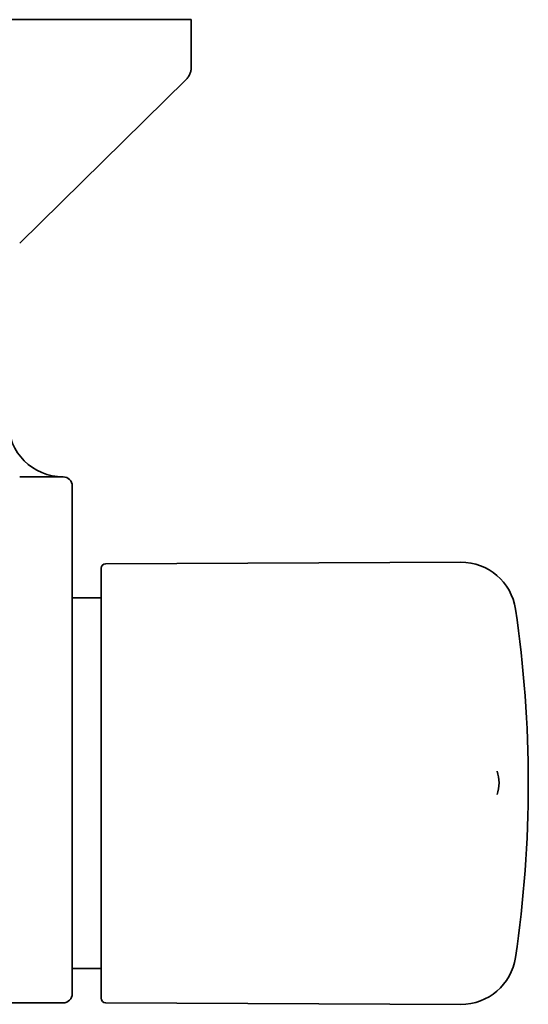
# Model space of a CAD drawing. Header units: millimetres. Extents: x 8 to 890, y 12 to 1884.
# Tile 8 of 27: x 551 to 607, y 833 to 941. Entities that reach past the tile are written whole.
import ezdxf

# ---------------------------------------------------------------- set-up
doc = ezdxf.new("R2010")
doc.units = ezdxf.units.MM

msp = doc.modelspace()

# ---------------------------------------------------------------- linework, layer by layer
at = {"color": 7, "linetype": 'Continuous', "lineweight": 35}
for p, q in [((500, 940.86), (565.13, 940.86)), ((565.13, 940.86), (570, 940.86)), ((570, 935.69), (570, 940.86)), ((551.25, 916.43), (569.4, 934.27)), ((551.26, 890.86), (553.32, 890.86)), ((553.32, 890.86), (553.34, 890.86)), ((556, 890.86), (553.36, 890.86)), ((560.15, 857.38), (560.15, 880.86)), ((599.49, 881.53), (560.65, 881.36)), ((560.15, 877.62), (557, 877.62)), ((603.44, 858.67), (603.43, 858.68)), ((560.15, 833.85), (560.15, 857.38)), ((603.44, 856.11), (603.44, 856.11)), ((557, 837.09), (560.15, 837.09)), ((530.72, 833.34), (556, 833.34)), ((560.65, 833.35), (599.49, 833.18))]:
    msp.add_line(p, q, dxfattribs=at)
for centre, radius, start, end in [((556, 896.86), 6, 180, 270), ((556, 889.86), 1, 0, 90), ((560.65, 880.86), 0.5, 90.25, 180), ((599.51, 875.53), 6, 8.4268, 90.25), ((476.85, 857.36), 130, 351.5732, 8.4268), ((599.65, 857.39), 4, 341.3592, 18.7683), ((599.51, 839.18), 6, 269.75, 351.5732), ((556, 834.34), 1, 270.0012, 359.9997), ((560.65, 833.85), 0.5, 180, 269.75)]:
    msp.add_arc(centre, radius, start, end, dxfattribs=at)
for points, knots in [([(569.4, 934.27), (569.45, 934.32), (569.54, 934.41), (569.67, 934.57), (569.77, 934.74), (569.85, 934.92), (569.92, 935.1), (569.97, 935.29), (569.99, 935.49), (570, 935.63), (570, 935.69)], [0, 0, 0, 0, 0.129501, 0.255184, 0.378255, 0.5, 0.621744, 0.744816, 0.870498, 1, 1, 1, 1]), ([(557, 889.86), (557, 889.85), (557, 889.85), (557, 889.82), (557, 889.75), (557, 889.65), (557, 889.52), (557, 889.35), (557, 889.16), (557, 888.94), (557, 888.69), (557, 888.42), (557, 888.12), (557, 887.8), (557, 887.45), (557, 887.09), (557, 886.7), (557, 886.3), (557, 885.88), (557, 885.44), (557, 885), (557, 884.54), (557, 884.24), (557, 884.08)], [0, 0, 0, 0, 0.032502, 0.08077, 0.129204, 0.177694, 0.226128, 0.274398, 0.322658, 0.371083, 0.419564, 0.467991, 0.516252, 0.564516, 0.612944, 0.661429, 0.709859, 0.758123, 0.806388, 0.854818, 0.903304, 0.951735, 1, 1, 1, 1]), ([(557, 884.08), (557, 883.39), (557, 882), (557, 879.92), (557, 877.83), (557, 875.84), (557, 873.94), (557, 872.12), (557, 870.36), (557, 868.36), (557, 867.25), (557, 864.27), (557, 864.88), (557, 865.48), (557, 862.5), (557, 861.4), (557, 859.79), (557, 858.74), (557, 858.04), (557, 857.35), (557, 856.66), (557, 855.96), (557, 855.26), (557, 854.57), (557, 853.85), (557, 853.12), (557, 852.37), (557, 851.62), (557, 850.89), (557, 850.15), (557, 849.41), (557, 848.68), (557, 847.96), (557, 847.24), (557, 846.55), (557, 845.87), (557, 845.21), (557, 844.57), (557, 843.94), (557, 843.32), (557, 842.71), (557, 842.11), (557, 841.52), (557, 840.96), (557, 840.42), (557, 839.91), (557, 839.42), (557, 838.95), (557, 838.5), (557, 838.06), (557, 837.65), (557, 837.25), (557, 836.88), (557, 836.53), (557, 836.21), (557, 835.92), (557, 835.65), (557, 835.41), (557, 835.19), (557, 834.99), (557, 834.82), (557, 834.68), (557, 834.55), (557, 834.46), (557, 834.39), (557, 834.35), (557, 834.34), (557, 834.34), (557, 834.34)], [0, 0, 0, 0, 0.03346, 0.066922, 0.100384, 0.133844, 0.162724, 0.191606, 0.220486, 0.249389, 0.278291, 0.307194, 0.307226, 0.307258, 0.336139, 0.365021, 0.393901, 0.404887, 0.415874, 0.426858, 0.437838, 0.448932, 0.460031, 0.47113, 0.482224, 0.494344, 0.506475, 0.518609, 0.53074, 0.54286, 0.555333, 0.567816, 0.580303, 0.592787, 0.605259, 0.617406, 0.629562, 0.641721, 0.653878, 0.666024, 0.678523, 0.691033, 0.703547, 0.716057, 0.728556, 0.740705, 0.752864, 0.765026, 0.777185, 0.789333, 0.801834, 0.814346, 0.826861, 0.839373, 0.851874, 0.863999, 0.876133, 0.888272, 0.900406, 0.912531, 0.925007, 0.937493, 0.949983, 0.962469, 0.974944, 0.987056, 0.999179, 1, 1, 1, 1])]:
    msp.add_open_spline(points, degree=3, knots=knots, dxfattribs=at)

doc.saveas('drawing.dxf')
